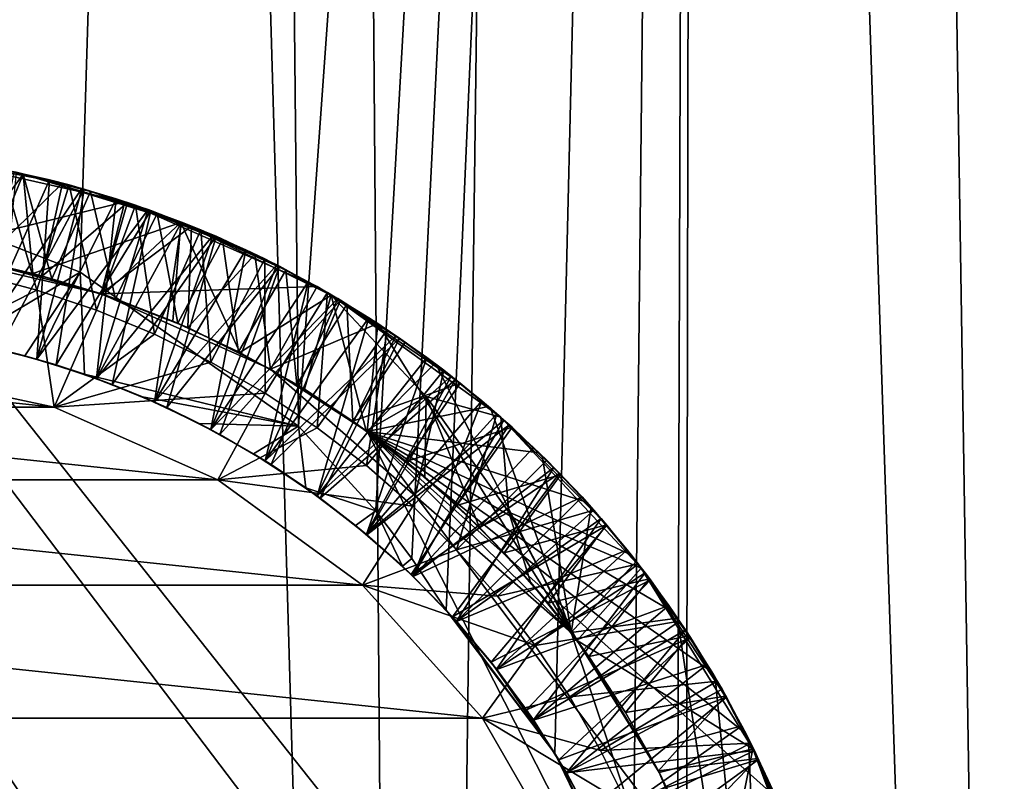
# Model space of a CAD drawing. Header units: metres. Extents: x -263 to 72, y -72 to 102.
# Tile 60 of 256: x 0.56 to 2.98, y 33.08 to 34.95. Entities that reach past the tile are written whole.
import ezdxf

# ---------------------------------------------------------------- set-up
doc = ezdxf.new("R2010")
doc.units = ezdxf.units.M
doc.layers.add('solid_FREE_STANDING_ONO_SW0004', color=7, linetype='CONTINUOUS')

msp = doc.modelspace()

# ---------------------------------------------------------------- linework, layer by layer
at = {"layer": 'solid_FREE_STANDING_ONO_SW0004'}
for points in [[(2.991039, 75.984726, 46.998764), (2.217038, 75.817551, 47.135254), (3.053985, 22.796341, 46.985817)], [(2.217038, 75.817551, 47.135254), (1.104744, 75.666252, 47.259262), (1.528416, 22.94916, 47.221928)], [(2.217038, 75.817551, 47.135254), (1.528416, 22.94916, 47.221928), (3.053985, 22.796341, 46.985817)], [(1.104744, 75.666252, 47.259262), (0, 75.617157, 47.299999), (1.528416, 22.94916, 47.221928)], [(0, 75.617157, 47.299999), (0, 23, 47.299999), (1.528416, 22.94916, 47.221928)], [(0.000013, -72.5, -887), (-0.000013, 72.5, -887), (6.318715, 72.224121, -887)], [(6.318729, -72.224121, -887), (0.000013, -72.5, -887), (6.318715, 72.224121, -887)], [(2.225479, 47.636253, 17.466011), (3.33549, 47.938465, 17.67555), (3.053984, 22.796341, 17.614183)], [(1.112941, 47.458588, 17.341345), (2.225479, 47.636253, 17.466011), (1.247538, 33.950825, 17.351969)], [(2.225479, 47.636253, 17.466011), (1.43754, 33.74271, 17.369043), (1.247538, 33.950825, 17.351969)], [(2.225479, 47.636253, 17.466011), (1.52536, 33.626209, 17.37776), (1.43754, 33.74271, 17.369043)], [(2.225479, 47.636253, 17.466011), (1.609897, 33.499413, 17.386642), (1.52536, 33.626209, 17.37776)], [(1.876689, 33.14806, 17.417862), (1.609897, 33.499413, 17.386642), (2.225479, 47.636253, 17.466011)], [(2.067577, 32.751747, 17.443178), (1.876689, 33.14806, 17.417862), (2.225479, 47.636253, 17.466011)], [(2.175583, 32.326859, 17.458611), (2.067577, 32.751747, 17.443178), (2.225479, 47.636253, 17.466011)], [(2.197241, 31.889862, 17.461802), (2.175583, 32.326859, 17.458611), (2.225479, 47.636253, 17.466011)], [(2.197241, 31.889862, 17.461802), (2.225479, 47.636253, 17.466011), (3.053984, 22.796341, 17.614183)], [(1.112941, 47.458588, 17.341345), (0, 34.531109, 17.299999), (0, 47.400002, 17.299999)], [(1.112941, 47.458588, 17.341345), (0.188071, 34.505066, 17.30118), (0, 34.531109, 17.299999)], [(1.112941, 47.458588, 17.341345), (0.366408, 34.462872, 17.304476), (0.188071, 34.505066, 17.30118)], [(1.112941, 47.458588, 17.341345), (0.712961, 34.328438, 17.316954), (0.366408, 34.462872, 17.304476)], [(1.112941, 47.458588, 17.341345), (1.247538, 33.950825, 17.351969), (0.712961, 34.328438, 17.316954)], [(3.274231, 42.62957, -872.32251), (-0.06065, 40.839714, -872.282471), (13.16256, 21.035923, -872.019409)], [(-0.06065, 40.839714, -872.282471), (-3.242105, 38.789471, -872.244263), (11.53888, 20.126953, -872)], [(-0.06065, 40.839714, -872.282471), (11.53888, 20.126953, -872), (13.16256, 21.035923, -872.019409)], [(-3.242105, 38.789471, -872.244263), (-6.249851, 36.491913, -872.20813), (8.058148, 21.755602, -872)], [(-3.242105, 38.789471, -872.244263), (10.465521, 20.705383, -872), (11.53888, 20.126953, -872)], [(-3.242105, 38.789471, -872.244263), (8.058148, 21.755602, -872), (10.465521, 20.705383, -872)], [(-6.249851, 36.491913, -872.20813), (-9.064711, 33.961685, -872.174377), (2.965815, 23.009649, -872)], [(-6.249851, 36.491913, -872.20813), (5.547536, 22.526979, -872), (8.058148, 21.755602, -872)], [(-6.249851, 36.491913, -872.20813), (2.965815, 23.009649, -872), (5.547536, 22.526979, -872)], [(0.328867, 34.611755, 19.625233), (0.82231, 34.501038, 19.600716), (0.32214, 34.378281, 19.758278)], [(0.669009, 34.546593, 19.508465), (0.82231, 34.501038, 19.600716), (0.328867, 34.611755, 19.625233)], [(0.507058, 34.583591, 19.516468), (0.669009, 34.546593, 19.508465), (0.328867, 34.611755, 19.625233)], [(0.387373, 34.574142, 20.306253), (0.483479, 34.350796, 20.181868), (0.572625, 34.568848, 20.313671)], [(0.420569, 34.362862, 20.307373), (0.387373, 34.574142, 20.306253), (0.572625, 34.568848, 20.313671)], [(0.605931, 34.284401, 18.963396), (0.456807, 34.324314, 18.968777), (0.520638, 34.580872, 18.815628)], [(0.551314, 34.574223, 18.01405), (0.716502, 34.53344, 18.005566), (0.457538, 34.151897, 18.264082)], [(0.457554, 34.151894, 18.46451), (0.637196, 34.554714, 18.710096), (0.470132, 34.590481, 18.718184)], [(0.470132, 34.590481, 18.718184), (0.637196, 34.554714, 18.710096), (0.520638, 34.580872, 18.815628)], [(0.471694, 34.353191, 19.381487), (0.669009, 34.546593, 19.508465), (0.507058, 34.583591, 19.516468)], [(0.513065, 34.139336, 17.661276), (0.722372, 34.53178, 17.90584), (0.555964, 34.573227, 17.913897)], [(0.605931, 34.284401, 18.963396), (0.520638, 34.580872, 18.815628), (0.685809, 34.542122, 18.80714)], [(0.637196, 34.554714, 18.710096), (0.685809, 34.542122, 18.80714), (0.520638, 34.580872, 18.815628)], [(0.555964, 34.573227, 17.913897), (0.716502, 34.53344, 18.005566), (0.551314, 34.574223, 18.01405)], [(0.555964, 34.573227, 17.913897), (0.722372, 34.53178, 17.90584), (0.716502, 34.53344, 18.005566)], [(0.420569, 34.362862, 20.307373), (0.572625, 34.568848, 20.313671), (0.596896, 34.324589, 20.314856)], [(0.457554, 34.151894, 18.46451), (0.60663, 34.114712, 18.455708), (0.637196, 34.554714, 18.710096)], [(0.471694, 34.353191, 19.381487), (0.6193, 34.318722, 19.373423), (0.669009, 34.546593, 19.508465)], [(0.483479, 34.350796, 20.181868), (0.64303, 34.312252, 20.17281), (0.572625, 34.568848, 20.313671)], [(0.901314, 34.471825, 20.295809), (0.959521, 34.449749, 20.338423), (0.572625, 34.568848, 20.313671)], [(0.596896, 34.324589, 20.314856), (0.572625, 34.568848, 20.313671), (0.959521, 34.449749, 20.338423)], [(0.738002, 34.525764, 20.30472), (0.901314, 34.471825, 20.295809), (0.572625, 34.568848, 20.313671)], [(0.64303, 34.312252, 20.17281), (0.738002, 34.525764, 20.30472), (0.572625, 34.568848, 20.313671)], [(0.60663, 34.114712, 18.455708), (0.800933, 34.508209, 18.701984), (0.637196, 34.554714, 18.710096)], [(0.6193, 34.318722, 19.373423), (0.828576, 34.498951, 19.500454), (0.669009, 34.546593, 19.508465)], [(0.637196, 34.554714, 18.710096), (0.800933, 34.508209, 18.701984), (0.685809, 34.542122, 18.80714)], [(0.669009, 34.546593, 19.508465), (0.828576, 34.498951, 19.500454), (0.82231, 34.501038, 19.600716)], [(0.716502, 34.53344, 18.005566), (0.606535, 34.114738, 18.255075), (0.457538, 34.151897, 18.264082)], [(0.513065, 34.139336, 17.661276), (0.653471, 34.100708, 17.652946), (0.722372, 34.53178, 17.90584)], [(0.75223, 34.234833, 18.958035), (0.605931, 34.284401, 18.963396), (0.685809, 34.542122, 18.80714)], [(0.716502, 34.53344, 18.005566), (0.879288, 34.481827, 17.997177), (0.606535, 34.114738, 18.255075)], [(0.64303, 34.312252, 20.17281), (0.799576, 34.26289, 20.163725), (0.738002, 34.525764, 20.30472)], [(0.653471, 34.100708, 17.652946), (0.885996, 34.479443, 17.89773), (0.722372, 34.53178, 17.90584)], [(0.75223, 34.234833, 18.958035), (0.685809, 34.542122, 18.80714), (0.848136, 34.492607, 18.798826)], [(0.800933, 34.508209, 18.701984), (0.848136, 34.492607, 18.798826), (0.685809, 34.542122, 18.80714)], [(0.722372, 34.53178, 17.90584), (0.879288, 34.481827, 17.997177), (0.716502, 34.53344, 18.005566)], [(0.722372, 34.53178, 17.90584), (0.885996, 34.479443, 17.89773), (0.879288, 34.481827, 17.997177)], [(0.799576, 34.26289, 20.163725), (0.901314, 34.471825, 20.295809), (0.738002, 34.525764, 20.30472)], [(0.82231, 34.501038, 19.600716), (0.764321, 34.27504, 19.734262), (0.32214, 34.378281, 19.758278)], [(0.60663, 34.114712, 18.455708), (0.752743, 34.067215, 18.446913), (0.800933, 34.508209, 18.701984)], [(0.6193, 34.318722, 19.373423), (0.764434, 34.275005, 19.36557), (0.828576, 34.498951, 19.500454)], [(0.752743, 34.067215, 18.446913), (0.961377, 34.451012, 18.693739), (0.800933, 34.508209, 18.701984)], [(0.82231, 34.501038, 19.600716), (1.293566, 34.293083, 19.575371), (0.764321, 34.27504, 19.734262)], [(0.764434, 34.275005, 19.36557), (0.985853, 34.440666, 19.492386), (0.828576, 34.498951, 19.500454)], [(0.800933, 34.508209, 18.701984), (0.961377, 34.451012, 18.693739), (0.848136, 34.492607, 18.798826)], [(1.140631, 34.37162, 19.484192), (1.293451, 34.292839, 19.475775), (0.82231, 34.501038, 19.600716)], [(0.82231, 34.501038, 19.600716), (1.293451, 34.292839, 19.475775), (1.293566, 34.293083, 19.575371)], [(0.985853, 34.440666, 19.492386), (1.140631, 34.37162, 19.484192), (0.82231, 34.501038, 19.600716)], [(0.828576, 34.498951, 19.500454), (0.985853, 34.440666, 19.492386), (0.82231, 34.501038, 19.600716)], [(0.879288, 34.481827, 17.997177), (0.752578, 34.067276, 18.246172), (0.606535, 34.114738, 18.255075)], [(0.653471, 34.100708, 17.652946), (0.791064, 34.052856, 17.644583), (0.885996, 34.479443, 17.89773)], [(0.894935, 34.175865, 18.952723), (0.75223, 34.234833, 18.958035), (0.848136, 34.492607, 18.798826)], [(0.879288, 34.481827, 17.997177), (1.039018, 34.4193, 17.988968), (0.752578, 34.067276, 18.246172)], [(0.791064, 34.052856, 17.644583), (1.045876, 34.41634, 17.889444), (0.885996, 34.479443, 17.89773)], [(0.894935, 34.175865, 18.952723), (0.848136, 34.492607, 18.798826), (1.008163, 34.432072, 18.79063)], [(0.961377, 34.451012, 18.693739), (1.008163, 34.432072, 18.79063), (0.848136, 34.492607, 18.798826)], [(0.885996, 34.479443, 17.89773), (1.039018, 34.4193, 17.988968), (0.879288, 34.481827, 17.997177)], [(0.885996, 34.479443, 17.89773), (1.045876, 34.41634, 17.889444), (1.039018, 34.4193, 17.988968)], [(0.366408, 34.462872, 17.304476), (0.712961, 34.328438, 17.316954), (0.428172, 34.157932, 17.465714)], [(0.596896, 34.324589, 20.314856), (0.959521, 34.449749, 20.338423), (0.770212, 34.273052, 20.324743)], [(0.752743, 34.067215, 18.446913), (0.895114, 34.00967, 18.438074), (0.961377, 34.451012, 18.693739)], [(0.770212, 34.273052, 20.324743), (0.959521, 34.449749, 20.338423), (0.939563, 34.208443, 20.336838)], [(0.799576, 34.26289, 20.163725), (0.952366, 34.202953, 20.154739), (0.901314, 34.471825, 20.295809)], [(0.895114, 34.00967, 18.438074), (1.118511, 34.383175, 18.685368), (0.961377, 34.451012, 18.693739)], [(0.901314, 34.471825, 20.295809), (1.061346, 34.407352, 20.287136), (0.959521, 34.449749, 20.338423)], [(0.952366, 34.202953, 20.154739), (1.061346, 34.407352, 20.287136), (0.901314, 34.471825, 20.295809)], [(0.939563, 34.208443, 20.336838), (0.959521, 34.449749, 20.338423), (1.103968, 34.131023, 20.350887)], [(1.216836, 34.332825, 20.278887), (1.327666, 34.271912, 20.373672), (0.959521, 34.449749, 20.338423)], [(1.103968, 34.131023, 20.350887), (0.959521, 34.449749, 20.338423), (1.327666, 34.271912, 20.373672)], [(1.061346, 34.407352, 20.287136), (1.216836, 34.332825, 20.278887), (0.959521, 34.449749, 20.338423)], [(0.961377, 34.451012, 18.693739), (1.118511, 34.383175, 18.685368), (1.008163, 34.432072, 18.79063)], [(0.764434, 34.275005, 19.36557), (0.976166, 34.192509, 19.353966), (0.985853, 34.440666, 19.492386)], [(1.033222, 34.107864, 18.947475), (0.894935, 34.175865, 18.952723), (1.008163, 34.432072, 18.79063)], [(0.976166, 34.192509, 19.353966), (1.140631, 34.37162, 19.484192), (0.985853, 34.440666, 19.492386)], [(1.033222, 34.107864, 18.947475), (1.008163, 34.432072, 18.79063), (1.165415, 34.360531, 18.782469)], [(1.118511, 34.383175, 18.685368), (1.165415, 34.360531, 18.782469), (1.008163, 34.432072, 18.79063)], [(1.039018, 34.4193, 17.988968), (0.89489, 34.009769, 18.237379), (0.752578, 34.067276, 18.246172)], [(0.791064, 34.052856, 17.644583), (0.925137, 33.996025, 17.636162), (1.045876, 34.41634, 17.889444)], [(1.039018, 34.4193, 17.988968), (1.194595, 34.34618, 17.980932), (0.89489, 34.009769, 18.237379)], [(0.925137, 33.996025, 17.636162), (1.201172, 34.342812, 17.880989), (1.045876, 34.41634, 17.889444)], [(0.952366, 34.202953, 20.154739), (1.100677, 34.132725, 20.145998), (1.061346, 34.407352, 20.287136)], [(1.045876, 34.41634, 17.889444), (1.194595, 34.34618, 17.980932), (1.039018, 34.4193, 17.988968)], [(1.045876, 34.41634, 17.889444), (1.201172, 34.342812, 17.880989), (1.194595, 34.34618, 17.980932)], [(1.100677, 34.132725, 20.145998), (1.216836, 34.332825, 20.278887), (1.061346, 34.407352, 20.287136)], [(0.322275, 34.378265, 19.389771), (0.32214, 34.378281, 19.758278), (0.764321, 34.27504, 19.734262)], [(0.322275, 34.378265, 19.389771), (0.764321, 34.27504, 19.734262), (0.471694, 34.353191, 19.381487)], [(0.895114, 34.00967, 18.438074), (1.033184, 33.942299, 18.429157), (1.118511, 34.383175, 18.685368)], [(1.033184, 33.942299, 18.429157), (1.271879, 34.304806, 18.676907), (1.118511, 34.383175, 18.685368)], [(1.118511, 34.383175, 18.685368), (1.271879, 34.304806, 18.676907), (1.165415, 34.360531, 18.782469)], [(0.420569, 34.362862, 20.307373), (0.596896, 34.324589, 20.314856), (0.483479, 34.350796, 20.181868)], [(0.471694, 34.353191, 19.381487), (0.764321, 34.27504, 19.734262), (0.6193, 34.318722, 19.373423)], [(0.976166, 34.192509, 19.353966), (1.179229, 34.090317, 19.341894), (1.140631, 34.37162, 19.484192)], [(1.16634, 34.031242, 18.942284), (1.033222, 34.107864, 18.947475), (1.165415, 34.360531, 18.782469)], [(1.140631, 34.37162, 19.484192), (1.179229, 34.090317, 19.341894), (1.293451, 34.292839, 19.475775)], [(1.16634, 34.031242, 18.942284), (1.165415, 34.360531, 18.782469), (1.318681, 34.278332, 18.774292)], [(1.271879, 34.304806, 18.676907), (1.318681, 34.278332, 18.774292), (1.165415, 34.360531, 18.782469)], [(0.596896, 34.324589, 20.314856), (0.64303, 34.312252, 20.17281), (0.483479, 34.350796, 20.181868)], [(1.194595, 34.34618, 17.980932), (1.032896, 33.942455, 18.228659), (0.89489, 34.009769, 18.237379)], [(0.925137, 33.996025, 17.636162), (1.055212, 33.930424, 17.627672), (1.201172, 34.342812, 17.880989)], [(1.194595, 34.34618, 17.980932), (1.344171, 34.263561, 17.972994), (1.032896, 33.942455, 18.228659)], [(1.055212, 33.930424, 17.627672), (1.351105, 34.259418, 17.872467), (1.201172, 34.342812, 17.880989)], [(1.100677, 34.132725, 20.145998), (1.243851, 34.052521, 20.137518), (1.216836, 34.332825, 20.278887)], [(1.201172, 34.342812, 17.880989), (1.344171, 34.263561, 17.972994), (1.194595, 34.34618, 17.980932)], [(1.201172, 34.342812, 17.880989), (1.351105, 34.259418, 17.872467), (1.344171, 34.263561, 17.972994)], [(1.216836, 34.332825, 20.278887), (1.366649, 34.248829, 20.271069), (1.327666, 34.271912, 20.373672)], [(1.243851, 34.052521, 20.137518), (1.366649, 34.248829, 20.271069), (1.216836, 34.332825, 20.278887)], [(0.219512, 34.088497, 18.700001), (0.456807, 34.324314, 18.968777), (0.605931, 34.284401, 18.963396)], [(0.712961, 34.328438, 17.316954), (0.577087, 34.122963, 17.456802), (0.428172, 34.157932, 17.465714)], [(0.712961, 34.328438, 17.316954), (0.723162, 34.077747, 17.448004), (0.577087, 34.122963, 17.456802)], [(0.596896, 34.324589, 20.314856), (0.770212, 34.273052, 20.324743), (0.64303, 34.312252, 20.17281)], [(0.6193, 34.318722, 19.373423), (0.764321, 34.27504, 19.734262), (0.764434, 34.275005, 19.36557)], [(0.770212, 34.273052, 20.324743), (0.799576, 34.26289, 20.163725), (0.64303, 34.312252, 20.17281)], [(0.712961, 34.328438, 17.316954), (1.247538, 33.950825, 17.351969), (0.723162, 34.077747, 17.448004)], [(0.219512, 34.088497, 18.700001), (0.605931, 34.284401, 18.963396), (0.648937, 33.997219, 18.700001)], [(0.648937, 33.997219, 18.700001), (0.605931, 34.284401, 18.963396), (0.75223, 34.234833, 18.958035)], [(0.764321, 34.27504, 19.734262), (1.293566, 34.293083, 19.575371), (1.179184, 34.09034, 19.709616)], [(1.033184, 33.942299, 18.429157), (1.166224, 33.865456, 18.420179), (1.271879, 34.304806, 18.676907)], [(1.166224, 33.865456, 18.420179), (1.420325, 34.216396, 18.668432), (1.271879, 34.304806, 18.676907)], [(1.179184, 34.09034, 19.709616), (1.293566, 34.293083, 19.575371), (1.442352, 34.202423, 19.567144)], [(1.179229, 34.090317, 19.341894), (1.44268, 34.202183, 19.4673), (1.293451, 34.292839, 19.475775)], [(1.271879, 34.304806, 18.676907), (1.420325, 34.216396, 18.668432), (1.318681, 34.278332, 18.774292)], [(1.293566, 34.293083, 19.575371), (1.293451, 34.292839, 19.475775), (1.44268, 34.202183, 19.4673)], [(1.44268, 34.202183, 19.4673), (1.442352, 34.202423, 19.567144), (1.293566, 34.293083, 19.575371)], [(0.764434, 34.275005, 19.36557), (0.764321, 34.27504, 19.734262), (1.179184, 34.09034, 19.709616)], [(0.764434, 34.275005, 19.36557), (1.179184, 34.09034, 19.709616), (0.976166, 34.192509, 19.353966)], [(0.770212, 34.273052, 20.324743), (0.939563, 34.208443, 20.336838), (0.799576, 34.26289, 20.163725)], [(0.939563, 34.208443, 20.336838), (0.952366, 34.202953, 20.154739), (0.799576, 34.26289, 20.163725)], [(1.344171, 34.263561, 17.972994), (1.165888, 33.865665, 18.21995), (1.032896, 33.942455, 18.228659)], [(1.055212, 33.930424, 17.627672), (1.180602, 33.856388, 17.619146), (1.351105, 34.259418, 17.872467)], [(1.103968, 34.131023, 20.350887), (1.327666, 34.271912, 20.373672), (1.262423, 34.041149, 20.36659)], [(1.344171, 34.263561, 17.972994), (1.486671, 34.172462, 17.96505), (1.165888, 33.865665, 18.21995)], [(1.293614, 33.946465, 18.937126), (1.16634, 34.031242, 18.942284), (1.318681, 34.278332, 18.774292)], [(1.180602, 33.856388, 17.619146), (1.495265, 34.166553, 17.863981), (1.351105, 34.259418, 17.872467)], [(1.262423, 34.041149, 20.36659), (1.327666, 34.271912, 20.373672), (1.413915, 33.939289, 20.383591)], [(1.293614, 33.946465, 18.937126), (1.318681, 34.278332, 18.774292), (1.4655, 34.186817, 18.766113)], [(1.420325, 34.216396, 18.668432), (1.4655, 34.186817, 18.766113), (1.318681, 34.278332, 18.774292)], [(1.560746, 34.022953, 20.40193), (1.327666, 34.271912, 20.373672), (1.743635, 33.972816, 20.348783)], [(1.644391, 34.055893, 20.256075), (1.743635, 33.972816, 20.348783), (1.327666, 34.271912, 20.373672)], [(1.413915, 33.939289, 20.383591), (1.327666, 34.271912, 20.373672), (1.560746, 34.022953, 20.40193)], [(1.50941, 34.156281, 20.263525), (1.644391, 34.055893, 20.256075), (1.327666, 34.271912, 20.373672)], [(1.366649, 34.248829, 20.271069), (1.50941, 34.156281, 20.263525), (1.327666, 34.271912, 20.373672)], [(1.351105, 34.259418, 17.872467), (1.486671, 34.172462, 17.96505), (1.344171, 34.263561, 17.972994)], [(1.351105, 34.259418, 17.872467), (1.495265, 34.166553, 17.863981), (1.486671, 34.172462, 17.96505)], [(0.648937, 33.997219, 18.700001), (0.75223, 34.234833, 18.958035), (0.894935, 34.175865, 18.952723)], [(1.243851, 34.052521, 20.137518), (1.381221, 33.962708, 20.129168), (1.366649, 34.248829, 20.271069)], [(1.381221, 33.962708, 20.129168), (1.50941, 34.156281, 20.263525), (1.366649, 34.248829, 20.271069)], [(0.939563, 34.208443, 20.336838), (1.103968, 34.131023, 20.350887), (0.952366, 34.202953, 20.154739)], [(1.166224, 33.865456, 18.420179), (1.293562, 33.779522, 18.411182), (1.420325, 34.216396, 18.668432)], [(1.293562, 33.779522, 18.411182), (1.56255, 34.118679, 18.66004), (1.420325, 34.216396, 18.668432)], [(1.420325, 34.216396, 18.668432), (1.56255, 34.118679, 18.66004), (1.4655, 34.186817, 18.766113)], [(1.103968, 34.131023, 20.350887), (1.100677, 34.132725, 20.145998), (0.952366, 34.202953, 20.154739)], [(0.976166, 34.192509, 19.353966), (1.179184, 34.09034, 19.709616), (1.179229, 34.090317, 19.341894)], [(1.416016, 33.937756, 19.695148), (1.179184, 34.09034, 19.709616), (1.442352, 34.202423, 19.567144)], [(1.179229, 34.090317, 19.341894), (1.916308, 33.444908, 19.289165), (1.44268, 34.202183, 19.4673)], [(1.414369, 33.854084, 18.931967), (1.293614, 33.946465, 18.937126), (1.4655, 34.186817, 18.766113)], [(1.414369, 33.854084, 18.931967), (1.4655, 34.186817, 18.766113), (1.604052, 34.087502, 18.757942)], [(1.416016, 33.937756, 19.695148), (1.442352, 34.202423, 19.567144), (1.582251, 34.104427, 19.558969)], [(1.44268, 34.202183, 19.4673), (1.582251, 34.104427, 19.558969), (1.442352, 34.202423, 19.567144)], [(1.44268, 34.202183, 19.4673), (1.584276, 34.102905, 19.458954), (1.582251, 34.104427, 19.558969)], [(1.916308, 33.444908, 19.289165), (1.584276, 34.102905, 19.458954), (1.44268, 34.202183, 19.4673)], [(1.56255, 34.118679, 18.66004), (1.604052, 34.087502, 18.757942), (1.4655, 34.186817, 18.766113)], [(0.648937, 33.997219, 18.700001), (0.894935, 34.175865, 18.952723), (1.033222, 34.107864, 18.947475)], [(1.486671, 34.172462, 17.96505), (1.293188, 33.779793, 18.211159), (1.165888, 33.865665, 18.21995)], [(1.180602, 33.856388, 17.619146), (1.300873, 33.774185, 17.610626), (1.495265, 34.166553, 17.863981)], [(1.486671, 34.172462, 17.96505), (1.622273, 34.073154, 17.956936), (1.293188, 33.779793, 18.211159)], [(1.300873, 33.774185, 17.610626), (1.633145, 34.06461, 17.855627), (1.495265, 34.166553, 17.863981)], [(1.495265, 34.166553, 17.863981), (1.622273, 34.073154, 17.956936), (1.486671, 34.172462, 17.96505)], [(1.495265, 34.166553, 17.863981), (1.633145, 34.06461, 17.855627), (1.622273, 34.073154, 17.956936)], [(0.513065, 34.139336, 17.661276), (0.428172, 34.157932, 17.465714), (0.577087, 34.122963, 17.456802)], [(0.457554, 34.151894, 18.46451), (0.457538, 34.151897, 18.264082), (0.606535, 34.114738, 18.255075)], [(0.457554, 34.151894, 18.46451), (0.606535, 34.114738, 18.255075), (0.60663, 34.114712, 18.455708)], [(0.513065, 34.139336, 17.661276), (0.577087, 34.122963, 17.456802), (0.653471, 34.100708, 17.652946)], [(1.381221, 33.962708, 20.129168), (1.644391, 34.055893, 20.256075), (1.50941, 34.156281, 20.263525)], [(0.653471, 34.100708, 17.652946), (0.577087, 34.122963, 17.456802), (0.723162, 34.077747, 17.448004)], [(0.60663, 34.114712, 18.455708), (0.606535, 34.114738, 18.255075), (0.752578, 34.067276, 18.246172)], [(0.60663, 34.114712, 18.455708), (0.752578, 34.067276, 18.246172), (0.752743, 34.067215, 18.446913)], [(1.103968, 34.131023, 20.350887), (1.243851, 34.052521, 20.137518), (1.100677, 34.132725, 20.145998)], [(1.103968, 34.131023, 20.350887), (1.262423, 34.041149, 20.36659), (1.243851, 34.052521, 20.137518)], [(1.293562, 33.779522, 18.411182), (1.414551, 33.684948, 18.402246), (1.56255, 34.118679, 18.66004)], [(1.414551, 33.684948, 18.402246), (1.697512, 34.012436, 18.651806), (1.56255, 34.118679, 18.66004)], [(1.56255, 34.118679, 18.66004), (1.697512, 34.012436, 18.651806), (1.604052, 34.087502, 18.757942)], [(-0.648937, 33.997219, 18.700001), (-0.219512, 34.088497, 18.700001), (0.648937, 33.997219, 18.700001)], [(-0.219512, 34.088497, 18.700001), (0.219512, 34.088497, 18.700001), (0.648937, 33.997219, 18.700001)], [(0.648937, 33.997219, 18.700001), (1.033222, 34.107864, 18.947475), (1.16634, 34.031242, 18.942284)], [(0.653471, 34.100708, 17.652946), (0.723162, 34.077747, 17.448004), (0.791064, 34.052856, 17.644583)], [(1.179229, 34.090317, 19.341894), (1.179184, 34.09034, 19.709616), (1.416016, 33.937756, 19.695148)], [(1.179229, 34.090317, 19.341894), (1.416016, 33.937756, 19.695148), (1.916308, 33.444908, 19.289165)], [(1.416016, 33.937756, 19.695148), (1.582251, 34.104427, 19.558969), (1.713834, 33.998878, 19.550894)], [(1.584276, 34.102905, 19.458954), (1.713834, 33.998878, 19.550894), (1.582251, 34.104427, 19.558969)], [(1.584276, 34.102905, 19.458954), (1.718507, 33.994865, 19.450623), (1.713834, 33.998878, 19.550894)], [(1.916308, 33.444908, 19.289165), (1.718507, 33.994865, 19.450623), (1.584276, 34.102905, 19.458954)], [(1.247538, 33.950825, 17.351969), (0.865787, 34.022476, 17.439295), (0.723162, 34.077747, 17.448004)], [(0.791064, 34.052856, 17.644583), (0.723162, 34.077747, 17.448004), (0.865787, 34.022476, 17.439295)], [(0.752743, 34.067215, 18.446913), (0.752578, 34.067276, 18.246172), (0.89489, 34.009769, 18.237379)], [(0.752743, 34.067215, 18.446913), (0.89489, 34.009769, 18.237379), (0.895114, 34.00967, 18.438074)], [(1.622273, 34.073154, 17.956936), (1.41413, 33.685299, 18.202206), (1.293188, 33.779793, 18.211159)], [(1.300873, 33.774185, 17.610626), (1.415385, 33.684246, 17.602194), (1.633145, 34.06461, 17.855627)], [(1.622273, 34.073154, 17.956936), (1.751306, 33.965523, 17.948595), (1.41413, 33.685299, 18.202206)], [(1.528275, 33.754448, 18.926739), (1.414369, 33.854084, 18.931967), (1.604052, 34.087502, 18.757942)], [(1.415385, 33.684246, 17.602194), (1.764256, 33.95393, 17.847462), (1.633145, 34.06461, 17.855627)], [(1.528275, 33.754448, 18.926739), (1.604052, 34.087502, 18.757942), (1.734353, 33.980854, 18.749693)], [(1.697512, 34.012436, 18.651806), (1.734353, 33.980854, 18.749693), (1.604052, 34.087502, 18.757942)], [(1.633145, 34.06461, 17.855627), (1.751306, 33.965523, 17.948595), (1.622273, 34.073154, 17.956936)], [(1.633145, 34.06461, 17.855627), (1.764256, 33.95393, 17.847462), (1.751306, 33.965523, 17.948595)], [(0.791064, 34.052856, 17.644583), (0.865787, 34.022476, 17.439295), (0.925137, 33.996025, 17.636162)], [(1.262423, 34.041149, 20.36659), (1.381221, 33.962708, 20.129168), (1.243851, 34.052521, 20.137518)], [(1.262423, 34.041149, 20.36659), (1.413915, 33.939289, 20.383591), (1.381221, 33.962708, 20.129168)], [(1.381221, 33.962708, 20.129168), (1.512134, 33.86372, 20.120821), (1.644391, 34.055893, 20.256075)], [(1.512134, 33.86372, 20.120821), (1.771459, 33.947941, 20.248505), (1.644391, 34.055893, 20.256075)], [(1.644391, 34.055893, 20.256075), (1.771459, 33.947941, 20.248505), (1.743635, 33.972816, 20.348783)], [(0.648937, 33.997219, 18.700001), (1.16634, 34.031242, 18.942284), (1.049998, 33.818653, 18.700001)], [(1.247538, 33.950825, 17.351969), (1.004165, 33.957462, 17.430634), (0.865787, 34.022476, 17.439295)], [(0.925137, 33.996025, 17.636162), (0.865787, 34.022476, 17.439295), (1.004165, 33.957462, 17.430634)], [(1.049998, 33.818653, 18.700001), (1.16634, 34.031242, 18.942284), (1.293614, 33.946465, 18.937126)], [(1.413915, 33.939289, 20.383591), (1.560746, 34.022953, 20.40193), (1.557446, 33.826023, 20.401499)], [(1.557446, 33.826023, 20.401499), (1.560746, 34.022953, 20.40193), (1.69205, 33.702049, 20.419891)], [(1.763508, 33.739521, 20.430288), (1.560746, 34.022953, 20.40193), (1.743635, 33.972816, 20.348783)], [(1.69205, 33.702049, 20.419891), (1.560746, 34.022953, 20.40193), (1.763508, 33.739521, 20.430288)], [(-1.049998, 33.818653, 18.700001), (-0.648937, 33.997219, 18.700001), (1.049998, 33.818653, 18.700001)], [(-0.648937, 33.997219, 18.700001), (0.648937, 33.997219, 18.700001), (1.049998, 33.818653, 18.700001)], [(0.895114, 34.00967, 18.438074), (0.89489, 34.009769, 18.237379), (1.032896, 33.942455, 18.228659)], [(0.895114, 34.00967, 18.438074), (1.032896, 33.942455, 18.228659), (1.033184, 33.942299, 18.429157)], [(0.925137, 33.996025, 17.636162), (1.004165, 33.957462, 17.430634), (1.055212, 33.930424, 17.627672)], [(1.414551, 33.684948, 18.402246), (1.528702, 33.582111, 18.393414), (1.697512, 34.012436, 18.651806)], [(1.416016, 33.937756, 19.695148), (1.713834, 33.998878, 19.550894), (1.837709, 33.885502, 19.542833)], [(1.528702, 33.582111, 18.393414), (1.824366, 33.89846, 18.643738), (1.697512, 34.012436, 18.651806)], [(1.697512, 34.012436, 18.651806), (1.824366, 33.89846, 18.643738), (1.734353, 33.980854, 18.749693)], [(1.718507, 33.994865, 19.450623), (1.837709, 33.885502, 19.542833), (1.713834, 33.998878, 19.550894)], [(1.718507, 33.994865, 19.450623), (1.845513, 33.87785, 19.44227), (1.837709, 33.885502, 19.542833)], [(1.916308, 33.444908, 19.289165), (1.845513, 33.87785, 19.44227), (1.718507, 33.994865, 19.450623)], [(1.635387, 33.647552, 18.921406), (1.528275, 33.754448, 18.926739), (1.734353, 33.980854, 18.749693)], [(1.635387, 33.647552, 18.921406), (1.734353, 33.980854, 18.749693), (1.856825, 33.866772, 18.74136)], [(1.824366, 33.89846, 18.643738), (1.856825, 33.866772, 18.74136), (1.734353, 33.980854, 18.749693)], [(1.763508, 33.739521, 20.430288), (1.743635, 33.972816, 20.348783), (2.088315, 33.602146, 20.324799)], [(2.002917, 33.708389, 20.232285), (2.088315, 33.602146, 20.324799), (1.743635, 33.972816, 20.348783)], [(1.890831, 33.832241, 20.240599), (2.002917, 33.708389, 20.232285), (1.743635, 33.972816, 20.348783)], [(1.771459, 33.947941, 20.248505), (1.890831, 33.832241, 20.240599), (1.743635, 33.972816, 20.348783)], [(-9.064711, 33.961685, -872.174377), (0.346072, 23.197418, -872), (2.965815, 23.009649, -872)], [(1.247538, 33.950825, 17.351969), (1.13775, 33.882957, 17.421932), (1.004165, 33.957462, 17.430634)], [(1.055212, 33.930424, 17.627672), (1.004165, 33.957462, 17.430634), (1.13775, 33.882957, 17.421932)], [(1.049998, 33.818653, 18.700001), (1.293614, 33.946465, 18.937126), (1.414369, 33.854084, 18.931967)], [(1.247538, 33.950825, 17.351969), (1.265863, 33.799332, 17.413086), (1.13775, 33.882957, 17.421932)], [(1.247538, 33.950825, 17.351969), (1.43754, 33.74271, 17.369043), (1.265863, 33.799332, 17.413086)], [(1.413915, 33.939289, 20.383591), (1.512134, 33.86372, 20.120821), (1.381221, 33.962708, 20.129168)], [(1.751306, 33.965523, 17.948595), (1.528243, 33.582554, 18.193144), (1.41413, 33.685299, 18.202206)], [(1.415385, 33.684246, 17.602194), (1.523751, 33.58688, 17.593842), (1.764256, 33.95393, 17.847462)], [(1.512134, 33.86372, 20.120821), (1.635971, 33.75602, 20.112385), (1.771459, 33.947941, 20.248505)], [(1.523751, 33.58688, 17.593842), (1.88803, 33.834915, 17.839394), (1.764256, 33.95393, 17.847462)], [(1.751306, 33.965523, 17.948595), (1.873929, 33.849274, 17.9401), (1.528243, 33.582554, 18.193144)], [(1.635971, 33.75602, 20.112385), (1.890831, 33.832241, 20.240599), (1.771459, 33.947941, 20.248505)], [(1.764256, 33.95393, 17.847462), (1.873929, 33.849274, 17.9401), (1.751306, 33.965523, 17.948595)], [(1.764256, 33.95393, 17.847462), (1.88803, 33.834915, 17.839394), (1.873929, 33.849274, 17.9401)], [(1.033184, 33.942299, 18.429157), (1.032896, 33.942455, 18.228659), (1.165888, 33.865665, 18.21995)], [(1.033184, 33.942299, 18.429157), (1.165888, 33.865665, 18.21995), (1.166224, 33.865456, 18.420179)], [(1.055212, 33.930424, 17.627672), (1.13775, 33.882957, 17.421932), (1.180602, 33.856388, 17.619146)], [(1.413915, 33.939289, 20.383591), (1.557446, 33.826023, 20.401499), (1.512134, 33.86372, 20.120821)], [(1.416016, 33.937756, 19.695148), (2.345126, 33.196266, 19.50079), (2.418353, 33.040867, 19.492476)], [(2.25251, 32.828369, 19.62022), (1.416016, 33.937756, 19.695148), (2.418353, 33.040867, 19.492476)], [(1.416016, 33.937756, 19.695148), (2.261041, 33.348141, 19.509272), (2.345126, 33.196266, 19.50079)], [(1.416016, 33.937756, 19.695148), (2.166853, 33.49477, 19.51783), (2.261041, 33.348141, 19.509272)], [(1.416016, 33.937756, 19.695148), (2.064084, 33.633923, 19.526331), (2.166853, 33.49477, 19.51783)], [(1.416016, 33.937756, 19.695148), (1.954312, 33.76405, 19.534662), (2.064084, 33.633923, 19.526331)], [(1.416016, 33.937756, 19.695148), (1.837709, 33.885502, 19.542833), (1.954312, 33.76405, 19.534662)], [(1.916308, 33.444908, 19.289165), (1.416016, 33.937756, 19.695148), (2.4, 32, 19.206877)], [(2.4, 32, 19.206877), (1.416016, 33.937756, 19.695148), (2.25251, 32.828369, 19.62022)], [(1.528702, 33.582111, 18.393414), (1.943017, 33.776901, 18.635664), (1.824366, 33.89846, 18.643738)], [(1.824366, 33.89846, 18.643738), (1.943017, 33.776901, 18.635664), (1.856825, 33.866772, 18.74136)], [(1.180602, 33.856388, 17.619146), (1.13775, 33.882957, 17.421932), (1.265863, 33.799332, 17.413086)], [(1.845513, 33.87785, 19.44227), (1.954312, 33.76405, 19.534662), (1.837709, 33.885502, 19.542833)], [(1.845513, 33.87785, 19.44227), (1.965101, 33.751991, 19.433867), (1.954312, 33.76405, 19.534662)], [(1.916308, 33.444908, 19.289165), (1.965101, 33.751991, 19.433867), (1.845513, 33.87785, 19.44227)], [(1.049998, 33.818653, 18.700001), (1.414369, 33.854084, 18.931967), (1.528275, 33.754448, 18.926739)], [(1.166224, 33.865456, 18.420179), (1.165888, 33.865665, 18.21995), (1.293188, 33.779793, 18.211159)], [(1.166224, 33.865456, 18.420179), (1.293188, 33.779793, 18.211159), (1.293562, 33.779522, 18.411182)], [(1.180602, 33.856388, 17.619146), (1.265863, 33.799332, 17.413086), (1.300873, 33.774185, 17.610626)], [(1.557446, 33.826023, 20.401499), (1.635971, 33.75602, 20.112385), (1.512134, 33.86372, 20.120821)], [(1.873929, 33.849274, 17.9401), (1.634917, 33.472088, 18.184076), (1.528243, 33.582554, 18.193144)], [(1.873929, 33.849274, 17.9401), (1.989907, 33.724159, 17.931555), (1.634917, 33.472088, 18.184076)], [(1.635387, 33.647552, 18.921406), (1.856825, 33.866772, 18.74136), (1.972244, 33.744366, 18.73303)], [(1.943017, 33.776901, 18.635664), (1.972244, 33.744366, 18.73303), (1.856825, 33.866772, 18.74136)], [(1.88803, 33.834915, 17.839394), (1.989907, 33.724159, 17.931555), (1.873929, 33.849274, 17.9401)], [(1.523751, 33.58688, 17.593842), (1.625385, 33.482605, 17.58551), (1.88803, 33.834915, 17.839394)], [(1.557446, 33.826023, 20.401499), (1.69205, 33.702049, 20.419891), (1.635971, 33.75602, 20.112385)], [(1.625385, 33.482605, 17.58551), (2.003887, 33.707916, 17.831285), (1.88803, 33.834915, 17.839394)], [(1.635971, 33.75602, 20.112385), (1.752157, 33.640106, 20.103796), (1.890831, 33.832241, 20.240599)], [(1.752157, 33.640106, 20.103796), (2.002917, 33.708389, 20.232285), (1.890831, 33.832241, 20.240599)], [(1.88803, 33.834915, 17.839394), (2.003887, 33.707916, 17.831285), (1.989907, 33.724159, 17.931555)], [(-1.405174, 33.560604, 18.700001), (-1.049998, 33.818653, 18.700001), (1.405174, 33.560604, 18.700001)], [(-1.049998, 33.818653, 18.700001), (1.049998, 33.818653, 18.700001), (1.405174, 33.560604, 18.700001)], [(1.049998, 33.818653, 18.700001), (1.528275, 33.754448, 18.926739), (1.405174, 33.560604, 18.700001)], [(1.43754, 33.74271, 17.369043), (1.387786, 33.707058, 17.404099), (1.265863, 33.799332, 17.413086)], [(1.300873, 33.774185, 17.610626), (1.265863, 33.799332, 17.413086), (1.387786, 33.707058, 17.404099)], [(1.293562, 33.779522, 18.411182), (1.293188, 33.779793, 18.211159), (1.41413, 33.685299, 18.202206)], [(1.293562, 33.779522, 18.411182), (1.41413, 33.685299, 18.202206), (1.414551, 33.684948, 18.402246)], [(1.300873, 33.774185, 17.610626), (1.387786, 33.707058, 17.404099), (1.415385, 33.684246, 17.602194)], [(1.528702, 33.582111, 18.393414), (1.635395, 33.471558, 18.384624), (1.943017, 33.776901, 18.635664)], [(1.635395, 33.471558, 18.384624), (2.053612, 33.647594, 18.627439), (1.943017, 33.776901, 18.635664)], [(1.943017, 33.776901, 18.635664), (2.053612, 33.647594, 18.627439), (1.972244, 33.744366, 18.73303)], [(1.405174, 33.560604, 18.700001), (1.528275, 33.754448, 18.926739), (1.635387, 33.647552, 18.921406)], [(1.69205, 33.702049, 20.419891), (1.752157, 33.640106, 20.103796), (1.635971, 33.75602, 20.112385)], [(1.916308, 33.444908, 19.289165), (2.076068, 33.618637, 19.425465), (1.965101, 33.751991, 19.433867)], [(1.965101, 33.751991, 19.433867), (2.064084, 33.633923, 19.526331), (1.954312, 33.76405, 19.534662)], [(1.965101, 33.751991, 19.433867), (2.076068, 33.618637, 19.425465), (2.064084, 33.633923, 19.526331)], [(1.43754, 33.74271, 17.369043), (1.502668, 33.606857, 17.395073), (1.387786, 33.707058, 17.404099)], [(1.43754, 33.74271, 17.369043), (1.52536, 33.626209, 17.37776), (1.502668, 33.606857, 17.395073)], [(1.735548, 33.53355, 18.91601), (1.635387, 33.647552, 18.921406), (1.972244, 33.744366, 18.73303)], [(1.69205, 33.702049, 20.419891), (1.763508, 33.739521, 20.430288), (1.816828, 33.568165, 20.438332)], [(1.735548, 33.53355, 18.91601), (1.972244, 33.744366, 18.73303), (2.080974, 33.612804, 18.724697)], [(1.930962, 33.425266, 20.456377), (1.763508, 33.739521, 20.430288), (2.088315, 33.602146, 20.324799)], [(1.816828, 33.568165, 20.438332), (1.763508, 33.739521, 20.430288), (1.930962, 33.425266, 20.456377)], [(2.053612, 33.647594, 18.627439), (2.080974, 33.612804, 18.724697), (1.972244, 33.744366, 18.73303)], [(1.415385, 33.684246, 17.602194), (1.387786, 33.707058, 17.404099), (1.502668, 33.606857, 17.395073)], [(1.625385, 33.482605, 17.58551), (1.719948, 33.37178, 17.577141), (2.003887, 33.707916, 17.831285)], [(1.989907, 33.724159, 17.931555), (1.733603, 33.354481, 18.175081), (1.634917, 33.472088, 18.184076)], [(1.69205, 33.702049, 20.419891), (1.816828, 33.568165, 20.438332), (1.752157, 33.640106, 20.103796)], [(1.719948, 33.37178, 17.577141), (2.111037, 33.573582, 17.823023), (2.003887, 33.707916, 17.831285)], [(1.989907, 33.724159, 17.931555), (2.098, 33.590942, 17.923134), (1.733603, 33.354481, 18.175081)], [(1.752157, 33.640106, 20.103796), (1.860152, 33.516521, 20.09503), (2.002917, 33.708389, 20.232285)], [(1.860152, 33.516521, 20.09503), (2.10788, 33.57613, 20.223618), (2.002917, 33.708389, 20.232285)], [(2.003887, 33.707916, 17.831285), (2.098, 33.590942, 17.923134), (1.989907, 33.724159, 17.931555)], [(2.002917, 33.708389, 20.232285), (2.10788, 33.57613, 20.223618), (2.088315, 33.602146, 20.324799)], [(2.003887, 33.707916, 17.831285), (2.111037, 33.573582, 17.823023), (2.098, 33.590942, 17.923134)], [(1.414551, 33.684948, 18.402246), (1.41413, 33.685299, 18.202206), (1.528243, 33.582554, 18.193144)], [(1.414551, 33.684948, 18.402246), (1.528243, 33.582554, 18.193144), (1.528702, 33.582111, 18.393414)], [(1.415385, 33.684246, 17.602194), (1.502668, 33.606857, 17.395073), (1.523751, 33.58688, 17.593842)], [(1.405174, 33.560604, 18.700001), (1.635387, 33.647552, 18.921406), (1.735548, 33.53355, 18.91601)], [(1.635395, 33.471558, 18.384624), (1.734082, 33.35387, 18.375813), (2.053612, 33.647594, 18.627439)], [(1.734082, 33.35387, 18.375813), (2.156132, 33.510578, 18.619068), (2.053612, 33.647594, 18.627439)], [(1.816828, 33.568165, 20.438332), (1.860152, 33.516521, 20.09503), (1.752157, 33.640106, 20.103796)], [(2.053612, 33.647594, 18.627439), (2.156132, 33.510578, 18.619068), (2.080974, 33.612804, 18.724697)], [(2.076068, 33.618637, 19.425465), (2.166853, 33.49477, 19.51783), (2.064084, 33.633923, 19.526331)], [(1.52536, 33.626209, 17.37776), (1.609897, 33.499413, 17.386642), (1.502668, 33.606857, 17.395073)], [(1.523751, 33.58688, 17.593842), (1.502668, 33.606857, 17.395073), (1.609897, 33.499413, 17.386642)], [(1.828214, 33.412983, 18.910604), (1.735548, 33.53355, 18.91601), (2.080974, 33.612804, 18.724697)], [(1.828214, 33.412983, 18.910604), (2.080974, 33.612804, 18.724697), (2.182146, 33.472652, 18.716356)], [(1.916308, 33.444908, 19.289165), (2.177445, 33.479294, 19.417118), (2.076068, 33.618637, 19.425465)], [(2.076068, 33.618637, 19.425465), (2.177445, 33.479294, 19.417118), (2.166853, 33.49477, 19.51783)], [(2.156132, 33.510578, 18.619068), (2.182146, 33.472652, 18.716356), (2.080974, 33.612804, 18.724697)], [(1.523751, 33.58688, 17.593842), (1.609897, 33.499413, 17.386642), (1.625385, 33.482605, 17.58551)], [(1.528702, 33.582111, 18.393414), (1.528243, 33.582554, 18.193144), (1.634917, 33.472088, 18.184076)], [(1.528702, 33.582111, 18.393414), (1.634917, 33.472088, 18.184076), (1.635395, 33.471558, 18.384624)], [(2.098, 33.590942, 17.923134), (1.823825, 33.230309, 18.166191), (1.733603, 33.354481, 18.175081)], [(2.098, 33.590942, 17.923134), (2.19701, 33.450871, 17.91494), (1.823825, 33.230309, 18.166191)], [(1.930962, 33.425266, 20.456377), (2.088315, 33.602146, 20.324799), (2.361816, 33.159145, 20.299391)], [(2.293819, 33.288754, 20.205805), (2.361816, 33.159145, 20.299391), (2.088315, 33.602146, 20.324799)], [(2.205074, 33.436024, 20.214741), (2.293819, 33.288754, 20.205805), (2.088315, 33.602146, 20.324799)], [(2.10788, 33.57613, 20.223618), (2.205074, 33.436024, 20.214741), (2.088315, 33.602146, 20.324799)], [(2.111037, 33.573582, 17.823023), (2.19701, 33.450871, 17.91494), (2.098, 33.590942, 17.923134)], [(-1.698938, 33.234344, 18.700001), (-1.405174, 33.560604, 18.700001), (1.698938, 33.234344, 18.700001)], [(-1.405174, 33.560604, 18.700001), (1.405174, 33.560604, 18.700001), (1.698938, 33.234344, 18.700001)], [(1.405174, 33.560604, 18.700001), (1.735548, 33.53355, 18.91601), (1.828214, 33.412983, 18.910604)], [(1.405174, 33.560604, 18.700001), (1.828214, 33.412983, 18.910604), (1.698938, 33.234344, 18.700001)], [(1.719948, 33.37178, 17.577141), (1.806925, 33.254997, 17.568712), (2.111037, 33.573582, 17.823023)], [(1.806925, 33.254997, 17.568712), (2.208939, 33.432594, 17.814585), (2.111037, 33.573582, 17.823023)], [(1.816828, 33.568165, 20.438332), (1.930962, 33.425266, 20.456377), (1.860152, 33.516521, 20.09503)], [(1.860152, 33.516521, 20.09503), (1.959452, 33.385838, 20.086094), (2.10788, 33.57613, 20.223618)], [(1.959452, 33.385838, 20.086094), (2.205074, 33.436024, 20.214741), (2.10788, 33.57613, 20.223618)], [(2.111037, 33.573582, 17.823023), (2.208939, 33.432594, 17.814585), (2.19701, 33.450871, 17.91494)], [(1.734082, 33.35387, 18.375813), (1.824317, 33.22958, 18.366934), (2.156132, 33.510578, 18.619068)], [(1.824317, 33.22958, 18.366934), (2.25023, 33.36615, 18.610592), (2.156132, 33.510578, 18.619068)], [(1.860152, 33.516521, 20.09503), (1.930962, 33.425266, 20.456377), (1.959452, 33.385838, 20.086094)], [(2.156132, 33.510578, 18.619068), (2.25023, 33.36615, 18.610592), (2.182146, 33.472652, 18.716356)], [(1.876689, 33.14806, 17.417862), (1.625385, 33.482605, 17.58551), (1.609897, 33.499413, 17.386642)], [(2.177445, 33.479294, 19.417118), (2.261041, 33.348141, 19.509272), (2.166853, 33.49477, 19.51783)], [(1.876689, 33.14806, 17.417862), (1.719948, 33.37178, 17.577141), (1.625385, 33.482605, 17.58551)], [(1.635395, 33.471558, 18.384624), (1.634917, 33.472088, 18.184076), (1.733603, 33.354481, 18.175081)], [(1.635395, 33.471558, 18.384624), (1.733603, 33.354481, 18.175081), (1.734082, 33.35387, 18.375813)], [(1.91277, 33.286629, 18.905235), (1.828214, 33.412983, 18.910604), (2.182146, 33.472652, 18.716356)], [(1.91277, 33.286629, 18.905235), (2.182146, 33.472652, 18.716356), (2.274472, 33.325348, 18.708036)], [(1.916308, 33.444908, 19.289165), (2.4, 32, 19.206877), (2.177445, 33.479294, 19.417118)], [(2.177445, 33.479294, 19.417118), (2.269138, 33.334488, 19.408821), (2.261041, 33.348141, 19.509272)], [(2.4, 32, 19.206877), (2.269138, 33.334488, 19.408821), (2.177445, 33.479294, 19.417118)], [(2.25023, 33.36615, 18.610592), (2.274472, 33.325348, 18.708036), (2.182146, 33.472652, 18.716356)], [(2.19701, 33.450871, 17.91494), (1.905191, 33.100113, 18.157404), (1.823825, 33.230309, 18.166191)], [(2.19701, 33.450871, 17.91494), (2.286311, 33.305191, 17.906921), (1.905191, 33.100113, 18.157404)], [(1.959452, 33.385838, 20.086094), (2.049594, 33.248665, 20.077042), (2.205074, 33.436024, 20.214741)], [(2.049594, 33.248665, 20.077042), (2.293819, 33.288754, 20.205805), (2.205074, 33.436024, 20.214741)], [(2.208939, 33.432594, 17.814585), (2.286311, 33.305191, 17.906921), (2.19701, 33.450871, 17.91494)], [(1.698938, 33.234344, 18.700001), (1.828214, 33.412983, 18.910604), (1.91277, 33.286629, 18.905235)], [(1.806925, 33.254997, 17.568712), (1.886026, 33.132652, 17.560215), (2.208939, 33.432594, 17.814585)], [(1.886026, 33.132652, 17.560215), (2.297282, 33.285732, 17.80607), (2.208939, 33.432594, 17.814585)], [(2.132253, 33.101589, 20.435488), (1.930962, 33.425266, 20.456377), (2.361816, 33.159145, 20.299391)], [(1.959452, 33.385838, 20.086094), (1.930962, 33.425266, 20.456377), (2.132253, 33.101589, 20.435488)], [(2.208939, 33.432594, 17.814585), (2.297282, 33.285732, 17.80607), (2.286311, 33.305191, 17.906921)], [(1.876689, 33.14806, 17.417862), (1.806925, 33.254997, 17.568712), (1.719948, 33.37178, 17.577141)], [(1.824317, 33.22958, 18.366934), (1.905686, 33.099255, 18.357981), (2.25023, 33.36615, 18.610592)], [(1.905686, 33.099255, 18.357981), (2.335026, 33.215462, 18.6021), (2.25023, 33.36615, 18.610592)], [(1.959452, 33.385838, 20.086094), (2.132253, 33.101589, 20.435488), (2.049594, 33.248665, 20.077042)], [(2.25023, 33.36615, 18.610592), (2.335026, 33.215462, 18.6021), (2.274472, 33.325348, 18.708036)], [(1.734082, 33.35387, 18.375813), (1.733603, 33.354481, 18.175081), (1.823825, 33.230309, 18.166191)], [(1.734082, 33.35387, 18.375813), (1.823825, 33.230309, 18.166191), (1.824317, 33.22958, 18.366934)], [(2.269138, 33.334488, 19.408821), (2.345126, 33.196266, 19.50079), (2.261041, 33.348141, 19.509272)], [(1.988753, 33.155212, 18.899925), (1.91277, 33.286629, 18.905235), (2.274472, 33.325348, 18.708036)], [(1.988753, 33.155212, 18.899925), (2.274472, 33.325348, 18.708036), (2.356698, 33.17292, 18.69978)], [(2.269138, 33.334488, 19.408821), (2.351117, 33.184483, 19.400553), (2.345126, 33.196266, 19.50079)], [(2.4, 32, 19.206877), (2.351117, 33.184483, 19.400553), (2.269138, 33.334488, 19.408821)], [(2.335026, 33.215462, 18.6021), (2.356698, 33.17292, 18.69978), (2.274472, 33.325348, 18.708036)], [(2.286311, 33.305191, 17.906921), (2.365646, 33.154827, 17.898979), (1.905191, 33.100113, 18.157404)], [(2.297282, 33.285732, 17.80607), (2.365646, 33.154827, 17.898979), (2.286311, 33.305191, 17.906921)], [(1.698938, 33.234344, 18.700001), (1.91277, 33.286629, 18.905235), (1.988753, 33.155212, 18.899925)], [(1.886026, 33.132652, 17.560215), (1.956821, 33.005413, 17.551687), (2.297282, 33.285732, 17.80607)], [(1.956821, 33.005413, 17.551687), (2.375944, 33.133453, 17.797577), (2.297282, 33.285732, 17.80607)], [(2.049594, 33.248665, 20.077042), (2.130151, 33.105648, 20.067955), (2.293819, 33.288754, 20.205805)], [(2.130151, 33.105648, 20.067955), (2.37321, 33.135632, 20.19701), (2.293819, 33.288754, 20.205805)], [(2.293819, 33.288754, 20.205805), (2.37321, 33.135632, 20.19701), (2.361816, 33.159145, 20.299391)], [(2.297282, 33.285732, 17.80607), (2.375944, 33.133453, 17.797577), (2.365646, 33.154827, 17.898979)], [(1.876689, 33.14806, 17.417862), (1.886026, 33.132652, 17.560215), (1.806925, 33.254997, 17.568712)], [(2.049594, 33.248665, 20.077042), (2.132253, 33.101589, 20.435488), (2.130151, 33.105648, 20.067955)], [(-1.918446, 32.854145, 18.700001), (-1.698938, 33.234344, 18.700001), (1.918446, 32.854145, 18.700001)], [(-1.698938, 33.234344, 18.700001), (1.698938, 33.234344, 18.700001), (1.918446, 32.854145, 18.700001)], [(1.698938, 33.234344, 18.700001), (1.988753, 33.155212, 18.899925), (2.055822, 33.019375, 18.894672)], [(1.698938, 33.234344, 18.700001), (2.055822, 33.019375, 18.894672), (1.918446, 32.854145, 18.700001)], [(1.824317, 33.22958, 18.366934), (1.823825, 33.230309, 18.166191), (1.905191, 33.100113, 18.157404)], [(1.824317, 33.22958, 18.366934), (1.905191, 33.100113, 18.157404), (1.905686, 33.099255, 18.357981)], [(1.905686, 33.099255, 18.357981), (1.977761, 32.963566, 18.348984), (2.335026, 33.215462, 18.6021)], [(1.977761, 32.963566, 18.348984), (2.40974, 33.059891, 18.593693), (2.335026, 33.215462, 18.6021)], [(2.335026, 33.215462, 18.6021), (2.40974, 33.059891, 18.593693), (2.356698, 33.17292, 18.69978)], [(2.351117, 33.184483, 19.400553), (2.418353, 33.040867, 19.492476), (2.345126, 33.196266, 19.50079)], [(2.055822, 33.019375, 18.894672), (1.988753, 33.155212, 18.899925), (2.356698, 33.17292, 18.69978)], [(2.055822, 33.019375, 18.894672), (2.356698, 33.17292, 18.69978), (2.428115, 33.017212, 18.691608)], [(2.351117, 33.184483, 19.400553), (2.423336, 33.029251, 19.392279), (2.418353, 33.040867, 19.492476)], [(2.4, 32, 19.206877), (2.423336, 33.029251, 19.392279), (2.351117, 33.184483, 19.400553)], [(2.40974, 33.059891, 18.593693), (2.428115, 33.017212, 18.691608), (2.356698, 33.17292, 18.69978)], [(2.067577, 32.751747, 17.443178), (1.886026, 33.132652, 17.560215), (1.876689, 33.14806, 17.417862)], [(2.365646, 33.154827, 17.898979), (1.977275, 32.964565, 18.148687), (1.905191, 33.100113, 18.157404)], [(2.365646, 33.154827, 17.898979), (2.435023, 33.000175, 17.891003), (1.977275, 32.964565, 18.148687)], [(2.27974, 32.750191, 20.415209), (2.132253, 33.101589, 20.435488), (2.361816, 33.159145, 20.299391)], [(2.27974, 32.750191, 20.415209), (2.361816, 33.159145, 20.299391), (2.544939, 32.671078, 20.273762)], [(2.501634, 32.816315, 20.180506), (2.544939, 32.671078, 20.273762), (2.361816, 33.159145, 20.299391)], [(2.442657, 32.977726, 20.18853), (2.501634, 32.816315, 20.180506), (2.361816, 33.159145, 20.299391)], [(2.37321, 33.135632, 20.19701), (2.442657, 32.977726, 20.18853), (2.361816, 33.159145, 20.299391)], [(2.375944, 33.133453, 17.797577), (2.435023, 33.000175, 17.891003), (2.365646, 33.154827, 17.898979)], [(2.067577, 32.751747, 17.443178), (1.956821, 33.005413, 17.551687), (1.886026, 33.132652, 17.560215)], [(1.956821, 33.005413, 17.551687), (2.019072, 32.873699, 17.543175), (2.375944, 33.133453, 17.797577)], [(2.019072, 32.873699, 17.543175), (2.444696, 32.976311, 17.789209), (2.375944, 33.133453, 17.797577)], [(2.130151, 33.105648, 20.067955), (2.200737, 32.957474, 20.058956), (2.37321, 33.135632, 20.19701)], [(2.200737, 32.957474, 20.058956), (2.442657, 32.977726, 20.18853), (2.37321, 33.135632, 20.19701)], [(2.375944, 33.133453, 17.797577), (2.444696, 32.976311, 17.789209), (2.435023, 33.000175, 17.891003)], [(1.905686, 33.099255, 18.357981), (1.905191, 33.100113, 18.157404), (1.977275, 32.964565, 18.148687)], [(1.905686, 33.099255, 18.357981), (1.977275, 32.964565, 18.148687), (1.977761, 32.963566, 18.348984)], [(2.130151, 33.105648, 20.067955), (2.132253, 33.101589, 20.435488), (2.200737, 32.957474, 20.058956)], [(2.200737, 32.957474, 20.058956), (2.132253, 33.101589, 20.435488), (2.27974, 32.750191, 20.415209)]]:
    msp.add_3dface(points, dxfattribs=at)

doc.saveas('drawing.dxf')
